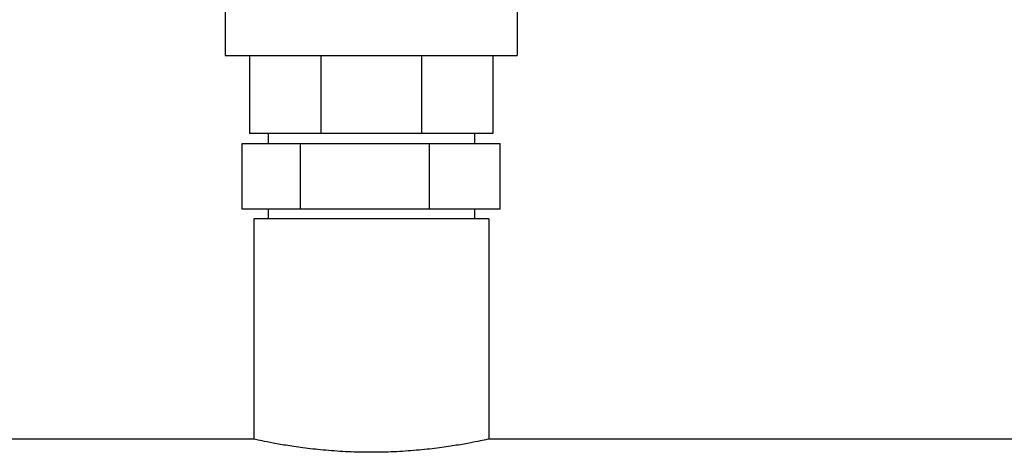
# Model space of a CAD drawing. Extents: x -89225 to 110569, y 13360 to 87647.
# Tile 95 of 256: x 24075 to 24278, y 30177 to 30266. Entities that reach past the tile are written whole.
import ezdxf

# ---------------------------------------------------------------- set-up
doc = ezdxf.new("R2010")
doc.units = 0
doc.layers.add('INSTALLATIE', color=6, linetype='Continuous')

# ---------------------------------------------------------------- blocks, each defined once
blk = doc.blocks.new('Beluchtingsinstallatie VAZ')
for p, q in [((1118047.74, -970548.6), (1118047.74, -970610.6)), ((1117987.74, -970592.6), (1117987.74, -970610.6)), ((1117987.74, -970610.6), (1118047.74, -970610.6)), ((1117992.74, -970610.6), (1117992.74, -970626.6)), ((1118007.38, -970610.6), (1118007.38, -970626.6)), ((1118028.09, -970610.6), (1118028.09, -970626.6)), ((1118042.74, -970610.6), (1118042.74, -970626.6)), ((1118007.38, -970626.6), (1117992.74, -970626.6)), ((1117996.54, -970626.6), (1117996.54, -970628.6)), ((1118028.09, -970626.6), (1118007.38, -970626.6)), ((1118042.74, -970626.6), (1118028.09, -970626.6)), ((1118038.94, -970626.6), (1118038.94, -970628.6)), ((1117991.22, -970642.1), (1117991.22, -970628.6)), ((1117991.22, -970628.6), (1118003.21, -970628.6)), ((1118003.21, -970628.6), (1118029.73, -970628.6)), ((1118003.21, -970642.1), (1118003.21, -970628.6)), ((1118029.73, -970628.6), (1118044.26, -970628.6)), ((1118029.73, -970642.1), (1118029.73, -970628.6)), ((1118044.26, -970642.1), (1118044.26, -970628.6)), ((1118003.21, -970642.1), (1117991.22, -970642.1)), ((1117996.54, -970642.1), (1117996.54, -970644.1)), ((1118029.73, -970642.1), (1118003.21, -970642.1)), ((1118044.26, -970642.1), (1118029.73, -970642.1)), ((1118038.94, -970642.1), (1118038.94, -970644.1)), ((1118041.89, -970644.1), (1117993.59, -970644.1)), ((1117993.59, -970644.1), (1117993.59, -970689.33)), ((1118041.89, -970644.1), (1118041.89, -970689.33)), ((1117993.49, -970689.31), (1117767.74, -970689.31)), ((1118246.74, -970689.31), (1118041.99, -970689.31))]:
    blk.add_line(p, q)
for points, knots in [([(1118017.74, -970692.03), (1118016.21, -970692.03), (1118014.63, -970691.99), (1118011.5, -970691.86), (1118009.94, -970691.75), (1118006.95, -970691.49), (1118005.52, -970691.34), (1118002.88, -970691.01), (1118001.67, -970690.83), (1117999.52, -970690.49), (1117998.51, -970690.31), (1117996.73, -970689.98), (1117995.96, -970689.83), (1117994.72, -970689.58), (1117994.25, -970689.48), (1117993.64, -970689.34), (1117993.49, -970689.31), (1117993.49, -970689.31)], [0, 0, 0, 0, 0.458391, 0.458391, 0.916781, 0.916781, 1.375172, 1.375172, 1.833562, 1.833562, 2.291914, 2.291914, 2.750266, 2.750266, 3.208617, 3.208617, 3.666969, 3.666969, 3.666969, 3.666969]), ([(1118041.99, -970689.31), (1118041.99, -970689.31), (1118041.84, -970689.34), (1118041.23, -970689.48), (1118040.76, -970689.58), (1118039.52, -970689.83), (1118038.75, -970689.98), (1118036.97, -970690.31), (1118035.96, -970690.49), (1118033.81, -970690.83), (1118032.6, -970691.01), (1118029.96, -970691.34), (1118028.53, -970691.49), (1118025.54, -970691.75), (1118023.98, -970691.86), (1118020.85, -970691.99), (1118019.27, -970692.03), (1118017.74, -970692.03)], [11.000907, 11.000907, 11.000907, 11.000907, 11.459258, 11.459258, 11.91761, 11.91761, 12.375962, 12.375962, 12.834313, 12.834313, 13.292704, 13.292704, 13.751095, 13.751095, 14.209485, 14.209485, 14.667876, 14.667876, 14.667876, 14.667876])]:
    blk.add_open_spline(points, degree=3, knots=knots)

msp = doc.modelspace()

# ---------------------------------------------------------------- block references
at = {"layer": 'INSTALLATIE'}
msp.add_blockref('Beluchtingsinstallatie VAZ', (-1093870.34, 1000869.49), dxfattribs=at)

doc.saveas('drawing.dxf')
